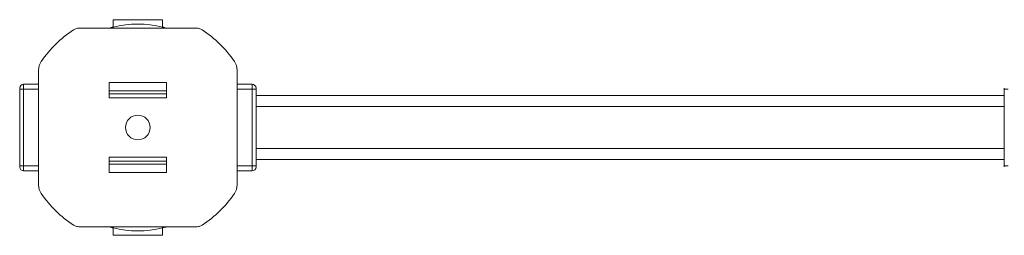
# Model space of a CAD drawing. Header units: millimetres. Extents: x -447 to 1924, y -61 to 422.
# Tile 18 of 65: x 90 to 290, y -61 to -17. Entities that reach past the tile are written whole.
import ezdxf

# ---------------------------------------------------------------- set-up
doc = ezdxf.new("R2010")
doc.units = ezdxf.units.MM

# ---------------------------------------------------------------- blocks, each defined once
blk = doc.blocks.new('Drawing View3')
at = {"color": 7, "linetype": 'Continuous', "lineweight": 18}
for p, q in [((323.22, 13.16), (313.22, 13.16)), ((313.22, 13.16), (313.22, 11.66)), ((323.22, 11.66), (323.22, 13.16)), ((330.21, 11.42), (306.23, 11.42)), ((313.22, 11.42), (313.22, 11.66)), ((323.22, 11.42), (323.22, 11.66)), ((298.06, -20.37), (298.06, 2.9)), ((338.38, -20.37), (338.38, 2.9)), ((295.02, -0.94), (295.02, 0.06)), ((295.02, 0.06), (298.06, 0.06)), ((324.02, 0.39), (312.42, 0.39)), ((312.42, -2.71), (312.42, 0.39)), ((324.02, -2.71), (324.02, 0.39)), ((341.42, 0.06), (338.38, 0.06)), ((341.42, 0.06), (341.42, -0.94)), ((294.22, -0.74), (294.22, -0.94)), ((294.22, -0.94), (295.02, -0.94)), ((294.22, -0.94), (294.22, -16.54)), ((295.02, -16.54), (295.02, -0.94)), ((298.06, -0.94), (295.02, -0.94)), ((312.42, -1.29), (324.02, -1.29)), ((312.42, -1.92), (324.02, -1.92)), ((341.42, -0.94), (338.38, -0.94)), ((342.22, -0.94), (341.42, -0.94)), ((341.42, -0.94), (341.42, -16.54)), ((342.22, -0.74), (342.22, -0.94)), ((342.22, -0.94), (342.22, -16.54)), ((494.22, -0.74), (494.22, -0.94)), ((494.22, -0.94), (495.02, -0.94)), ((494.22, -0.94), (494.22, -16.54)), ((312.42, -2.71), (324.02, -2.71)), ((494.22, -2.24), (342.22, -2.24)), ((342.22, -4.49), (494.22, -4.49)), ((342.22, -12.99), (494.22, -12.99)), ((312.42, -14.76), (324.02, -14.76)), ((312.42, -14.76), (312.42, -17.86)), ((312.42, -15.55), (324.02, -15.55)), ((324.02, -14.76), (324.02, -17.86)), ((342.22, -15.24), (494.22, -15.24)), ((294.22, -16.54), (294.22, -16.74)), ((294.22, -16.54), (295.02, -16.54)), ((295.02, -17.54), (295.02, -16.54)), ((295.02, -16.54), (298.06, -16.54)), ((295.02, -17.54), (298.06, -17.54)), ((312.42, -16.18), (324.02, -16.18)), ((324.02, -17.86), (312.42, -17.86)), ((341.42, -16.54), (338.38, -16.54)), ((341.42, -17.54), (338.38, -17.54)), ((341.42, -16.54), (341.42, -17.54)), ((342.22, -16.54), (341.42, -16.54)), ((342.22, -16.54), (342.22, -16.74)), ((494.22, -16.54), (494.22, -16.74)), ((494.22, -16.54), (495.02, -16.54)), ((330.21, -28.89), (306.23, -28.89)), ((313.22, -28.89), (313.22, -29.13)), ((313.22, -29.13), (313.22, -30.63)), ((323.22, -28.89), (323.22, -29.13)), ((323.22, -30.63), (323.22, -29.13)), ((313.22, -30.63), (323.22, -30.63))]:
    blk.add_line(p, q, dxfattribs=at)
blk.add_circle((318.22, -8.74), 2.5, dxfattribs=at)
for centre, radius, start, end in [((318.22, -8.74), 21, 76.2259, 103.7741), ((318.22, -8.74), 23.76, 123.4328, 145.6131), ((306.23, 9.42), 2, 113.316, 123.4328), ((306.23, 9.43), 2, 103.6637, 113.3216), ((306.23, 9.42), 2, 90.0095, 103.6601), ((330.21, 9.42), 2, 76.3399, 89.9905), ((330.21, 9.43), 2, 66.6784, 76.3363), ((330.21, 9.42), 2, 56.5672, 66.684), ((318.22, -8.74), 23.76, 34.3869, 56.5672), ((301.22, 2.9), 3.16, 145.6131, 180), ((335.22, 2.9), 3.16, 360, 34.3869), ((295.02, -0.74), 0.8, 90, 180), ((341.42, -0.74), 0.8, 0, 90), ((295.02, -16.74), 0.8, 180, 270), ((341.42, -16.74), 0.8, 270, 0), ((301.22, -20.37), 3.16, 180, 214.3869), ((335.22, -20.37), 3.16, 325.6131, 0), ((318.22, -8.74), 23.76, 214.3869, 236.5672), ((318.22, -8.74), 23.76, 303.4328, 325.6131), ((306.23, -26.89), 2, 236.5672, 246.684), ((306.23, -26.9), 2, 246.6784, 256.3363), ((306.23, -26.89), 2, 256.3399, 269.9905), ((318.22, -8.74), 21, 256.2259, 283.7741), ((330.21, -26.89), 2, 270.0095, 283.6601), ((330.21, -26.9), 2, 283.6637, 293.3216), ((330.21, -26.89), 2, 293.316, 303.4328)]:
    blk.add_arc(centre, radius, start, end, dxfattribs=at)
for points, knots in [([(313.22, 11.66), (313.21, 11.66), (313.19, 11.65), (313.02, 11.61), (312.78, 11.55), (312.54, 11.48), (312.38, 11.44), (312.33, 11.42)], [0, 0, 0, 0, 0.222547, 0.445009, 0.669912, 0.901057, 1, 1, 1, 1]), ([(324.11, 11.42), (324, 11.45), (323.79, 11.52), (323.5, 11.59), (323.3, 11.64), (323.23, 11.66), (323.22, 11.66), (323.22, 11.66)], [0, 0, 0, 0, 0.22399, 0.467096, 0.701821, 0.928849, 1, 1, 1, 1]), ([(313.22, -29.13), (313.22, -29.13), (313.2, -29.13), (313.09, -29.1), (312.87, -29.04), (312.61, -28.97), (312.42, -28.92), (312.33, -28.89)], [0, 0, 0, 0, 0.15191, 0.373081, 0.596467, 0.825205, 1, 1, 1, 1]), ([(324.11, -28.89), (324.04, -28.91), (323.85, -28.97), (323.58, -29.04), (323.35, -29.1), (323.24, -29.13), (323.23, -29.13), (323.22, -29.13)], [0, 0, 0, 0, 0.1488726, 0.3944005, 0.6321014, 0.8615486, 1, 1, 1, 1])]:
    blk.add_open_spline(points, degree=3, knots=knots, dxfattribs=at)

msp = doc.modelspace()

# ---------------------------------------------------------------- block references
at = {"color": 7, "linetype": 'Continuous', "lineweight": 18}
msp.add_blockref('Drawing View3', (-204.51, -30.37), dxfattribs=at)

doc.saveas('drawing.dxf')
